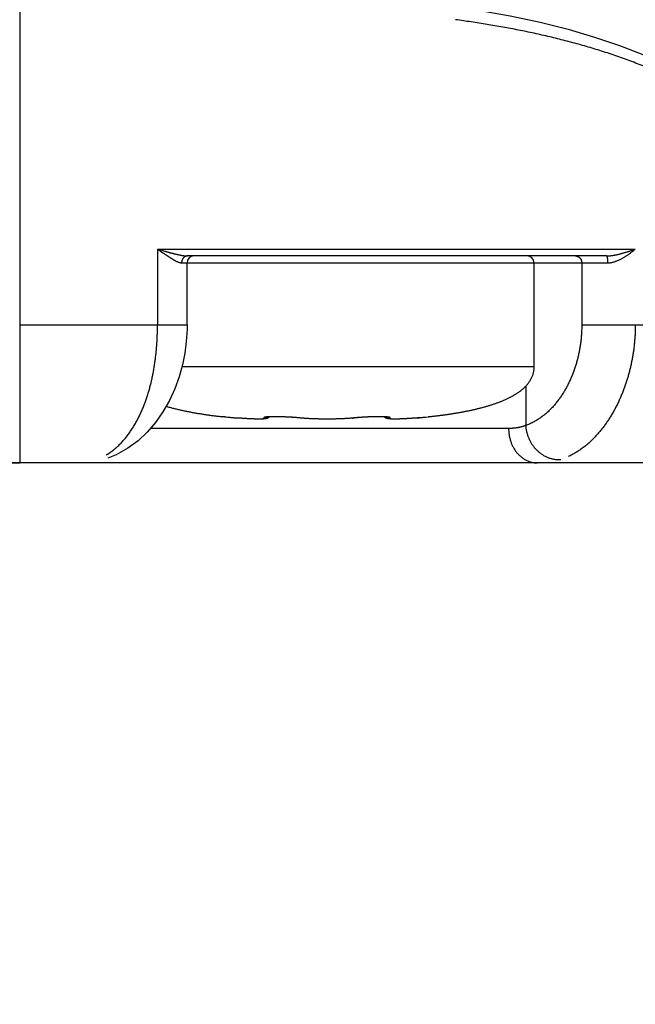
# Model space of a CAD drawing. Header units: millimetres. Extents: x 0 to 1071, y 0 to 742.
# Tile 85 of 127: x 326 to 335, y 359 to 373. Entities that reach past the tile are written whole.
import ezdxf

# ---------------------------------------------------------------- set-up
doc = ezdxf.new("R2010")
doc.units = ezdxf.units.MM
doc.header["$LTSCALE"] = 0.454724
doc.layers.add('NoLayerName_001', color=7, linetype='Continuous')
doc.layers.add('NoLayerName_007', color=7, linetype='Continuous')
doc.styles.get("Standard").update_dxf_attribs({"font": 'txt', "bigfont": 'extfont2'})
doc.dimstyles.get("Standard").update_dxf_attribs({"dimtxt": 2.5, "dimasz": 2.5, "dimexe": 1, "dimexo": 1, "dimtad": 1, "dimdec": 3, "dimzin": 0, "dimdsep": 46, "dimtxsty": 'Standard', "dimcen": 2.5, "dimadec": 3, "dimazin": 0, "dimtfac": 0.75, "dimtdec": 3, "dimtmove": 0, "dimatfit": 3, "dimfxl": 1, "dimarcsym": 0})

# ---------------------------------------------------------------- blocks, each defined once
blk = doc.blocks.new('_OPEN30')
at = {"color": 0, "linetype": 'ByBlock', "lineweight": -2}
for p, q in [((-1, 0.267949), (0, 0)), ((0, 0), (-1, -0.267949)), ((0, 0), (-1, 0))]:
    blk.add_line(p, q, dxfattribs=at)
blk = doc.blocks.new('*D142')
at = {"layer": 'Defpoints', "color": 0}
for p in [(284, 427.831), (425, 422.9), (284, 325)]:
    blk.add_point(p, dxfattribs=at)
at = {"layer": 'NoLayerName_001', "color": 0, "linetype": 'Continuous', "lineweight": 13}
for p, q in [((284, 425.331), (284, 322.5)), ((425, 420.4), (425, 322.5)), ((421.25, 325), (287.75, 325))]:
    blk.add_line(p, q, dxfattribs=at)
at = {"layer": 'NoLayerName_001', "color": 0, "lineweight": 13, "xscale": 3.75, "yscale": 3.75, "zscale": 3.75, "rotation": 180}
blk.add_blockref('_OPEN30', (284, 325), dxfattribs=at)
at = {"layer": 'NoLayerName_001', "color": 0, "lineweight": 13, "xscale": 3.75, "yscale": 3.75, "zscale": 3.75}
blk.add_blockref('_OPEN30', (425, 325), dxfattribs=at)
at = {"layer": 'NoLayerName_001', "color": 0, "lineweight": 13, "insert": (354.5, 332.063), "char_height": 8.75, "attachment_point": 5}
blk.add_mtext('\\W0.8000;141', dxfattribs=at)

msp = doc.modelspace()

# ---------------------------------------------------------------- linework, layer by layer
at = {"layer": 'NoLayerName_001', "color": 60, "linetype": 'Continuous', "lineweight": 25}
for p, q in [((326.0501, 374.4491), (326.0501, 368.6)), ((328.0461, 369.7), (334.9682, 369.7)), ((328.0461, 369.7), (328.0461, 368.6)), ((334.5501, 369.6), (328.4799, 369.6)), ((328.3957, 369.5), (328.4748, 369.5)), ((328.4748, 368.6), (328.4748, 369.5)), ((328.4845, 369.5), (334.5667, 369.5)), ((333.5001, 369.5), (333.5001, 368)), ((334.1925, 369.5), (334.1925, 368.6)), ((326.0501, 368.6), (328.4748, 368.6)), ((334.1925, 368.6), (340.0501, 368.6)), ((328.4006, 368), (333.5001, 368)), ((333.3803, 367.7124), (333.3803, 367.1428)), ((328.9913, 367.2696), (328.9889, 367.2699)), ((329.0211, 367.267), (328.989, 367.2699)), ((329.1541, 367.2557), (328.9913, 367.2696)), ((329.2006, 367.2519), (329.2014, 367.2518)), ((330.1349, 367.249), (330.0915, 367.2531)), ((330.1102, 367.2519), (330.1029, 367.252)), ((330.5376, 367.2355), (330.5001, 367.2353)), ((330.5358, 367.2355), (330.5001, 367.2353)), ((330.5952, 367.2362), (330.5358, 367.2355)), ((330.6524, 367.2375), (330.5935, 367.2361)), ((330.7087, 367.2394), (330.6507, 367.2374)), ((330.7635, 367.242), (330.707, 367.2393)), ((330.8164, 367.2452), (330.7619, 367.2419)), ((330.8667, 367.2491), (330.8148, 367.2451)), ((330.8661, 367.2491), (330.8653, 367.249)), ((330.9122, 367.2534), (330.8667, 367.2491)), ((330.8899, 367.2519), (330.8973, 367.252)), ((330.9312, 367.2551), (330.9087, 367.2531)), ((330.9511, 367.2568), (330.9268, 367.2548)), ((330.9651, 367.2579), (330.9456, 367.2564)), ((330.9851, 367.2594), (330.9511, 367.2568)), ((331.0055, 367.2607), (330.9716, 367.2584)), ((331.0261, 367.262), (330.9926, 367.2599)), ((331.0469, 367.2632), (331.0139, 367.2613)), ((331.0678, 367.2643), (331.0356, 367.2626)), ((331.0885, 367.2653), (331.0573, 367.2638)), ((331.1092, 367.2662), (331.079, 367.2649)), ((331.1295, 367.2669), (331.1006, 367.2658)), ((331.1495, 367.2676), (331.122, 367.2667)), ((331.169, 367.2682), (331.143, 367.2674)), ((331.1881, 367.2686), (331.1635, 367.268)), ((331.2065, 367.2689), (331.1835, 367.2685)), ((331.2242, 367.2691), (331.2029, 367.2689)), ((331.2413, 367.2692), (331.2215, 367.2691)), ((331.2575, 367.2692), (331.2394, 367.2692)), ((331.2729, 367.2691), (331.2565, 367.2692)), ((331.2875, 367.2689), (331.2729, 367.2691)), ((331.3019, 367.2686), (331.2878, 367.2689)), ((331.3151, 367.2683), (331.3011, 367.2687)), ((331.3271, 367.2678), (331.3137, 367.2683)), ((331.3379, 367.2673), (331.3254, 367.2679)), ((331.8114, 367.2529), (331.7588, 367.2487)), ((331.7995, 367.2519), (331.7988, 367.2518)), ((331.9666, 367.2659), (331.8114, 367.2529)), ((332.0088, 367.2696), (331.9666, 367.2659)), ((331.9945, 367.2684), (331.9728, 367.2665)), ((332.0112, 367.2699), (331.9945, 367.2684)), ((332.0112, 367.2699), (332.0088, 367.2696)), ((333.1329, 367.1), (327.9431, 367.1)), ((337.0501, 366.6), (303.6501, 366.6))]:
    msp.add_line(p, q, dxfattribs=at)
for points in [[(332.2994, 373.2217), (332.6926, 373.1631), (333.1547, 373.0806), (333.5883, 372.9876), (333.9957, 372.8846), (334.3786, 372.7717), (334.7385, 372.6495), (335.0772, 372.518), (335.3957, 372.3773), (335.6964, 372.2272), (335.9777, 372.0681), (336.2393, 371.9003), (336.4797, 371.7246), (336.6965, 371.5408), (336.8239, 371.4157)], [(328.4748, 368.6), (328.4739, 368.5326), (328.4632, 368.3604), (328.4409, 368.1909), (328.4063, 368.0207), (328.3582, 367.8482), (328.296, 367.6762), (328.218, 367.5053), (328.1252, 367.3414), (328.0188, 367.1884), (327.8984, 367.0478), (327.7652, 366.9228), (327.6159, 366.8125), (327.4465, 366.719), (327.3276, 366.6708)], [(329.5653, 367.236), (329.5537, 367.2357), (329.5412, 367.2354), (329.5276, 367.2353), (329.5128, 367.2354), (329.4969, 367.2356), (329.4798, 367.2359), (329.4614, 367.2364), (329.4418, 367.2371), (329.421, 367.2379), (329.399, 367.2389), (329.3758, 367.24), (329.3514, 367.2414), (329.3258, 367.2429), (329.2992, 367.2446), (329.2714, 367.2465), (329.2427, 367.2486), (329.213, 367.2509), (329.1541, 367.2557)], [(329.6578, 367.2573), (329.645, 367.2504), (329.6336, 367.2458), (329.6231, 367.2427), (329.6135, 367.2407), (329.6045, 367.2392), (329.5954, 367.238), (329.586, 367.2372), (329.576, 367.2365), (329.5653, 367.236)], [(330.0915, 367.2531), (330.0734, 367.2548), (330.0545, 367.2564), (330.0349, 367.2579), (330.0148, 367.2594), (329.9943, 367.2608), (329.9735, 367.2621), (329.9525, 367.2632), (329.9315, 367.2643), (329.9105, 367.2653), (329.8897, 367.2662), (329.8692, 367.267), (329.849, 367.2677), (329.8293, 367.2682), (329.8102, 367.2686), (329.7916, 367.2689), (329.7738, 367.2691), (329.7567, 367.2692), (329.7405, 367.2692), (329.7251, 367.2691), (329.7106, 367.2689), (329.6971, 367.2686), (329.6846, 367.2682), (329.6731, 367.2678), (329.6627, 367.2673), (329.6534, 367.2667), (329.6452, 367.2661), (329.6383, 367.2655), (329.6328, 367.2649), (329.6298, 367.2645)], [(329.6714, 367.2677), (329.6704, 367.2666), (329.6575, 367.2572)], [(330.5001, 367.2353), (330.4644, 367.2355), (330.4067, 367.2361), (330.3494, 367.2374), (330.2931, 367.2393), (330.2382, 367.2419), (330.1853, 367.2451), (330.1349, 367.249)], [(331.3418, 367.2577), (331.3289, 367.2674), (331.3286, 367.2677)], [(331.3739, 367.2641), (331.3749, 367.2638), (331.3748, 367.2638), (331.3726, 367.2642), (331.3687, 367.2647), (331.3631, 367.2654), (331.356, 367.266), (331.3476, 367.2667), (331.3379, 367.2673)], [(331.4352, 367.236), (331.4244, 367.2365), (331.4144, 367.2372), (331.405, 367.238), (331.3957, 367.2392), (331.3866, 367.2407), (331.377, 367.2428), (331.3663, 367.2459), (331.3546, 367.2506), (331.3418, 367.2577)], [(331.7588, 367.2487), (331.7299, 367.2466), (331.7021, 367.2447), (331.6753, 367.2429), (331.6497, 367.2414), (331.6252, 367.2401), (331.6019, 367.2389), (331.5799, 367.2379), (331.559, 367.2371), (331.5394, 367.2364), (331.521, 367.2359), (331.5039, 367.2356), (331.4879, 367.2354), (331.4731, 367.2353), (331.4594, 367.2354), (331.4468, 367.2356), (331.4352, 367.236)]]:
    msp.add_lwpolyline(points, dxfattribs=at)
for centre, radius, start, end in [((328.5748, 369.5), 0.1, 90.0004, 180), ((333.4001, 369.5), 0.1, 0, 90.00003), ((331.7381, 398.4114), 31.2626, 265.0141, 265.34434), ((329.8501, 364.6538), 2.6111, 84.43795, 84.9076), ((329.8769, 364.9305), 2.3331, 84.26166, 84.43536), ((330.6735, 369.4053), 2.1643, 275.28919, 275.73921), ((331.1187, 364.9771), 2.2863, 95.56643, 95.74289), ((331.1597, 364.549), 2.7163, 95.00032, 95.55156), ((329.2756, 398.2503), 31.101, 274.65472, 274.97506)]:
    msp.add_arc(centre, radius, start, end, dxfattribs=at)
for points, knots in [([(332.5915, 372.9911), (332.5533, 372.9966), (332.4771, 373.008), (332.4006, 373.0183), (332.3624, 373.0236)], [0, 0, 0, 0, 0.11567621, 0.23134226, 0.23134226, 0.23134226, 0.23134226]), ([(336.6522, 371.4478), (336.6226, 371.4724), (336.5639, 371.5225), (336.4724, 371.5934), (336.3791, 371.662), (336.284, 371.728), (336.1874, 371.7918), (336.0894, 371.8534), (335.9902, 371.9129), (335.8898, 371.9704), (335.7883, 372.0259), (335.6858, 372.0795), (335.5823, 372.1313), (335.478, 372.1813), (335.3728, 372.2295), (335.2669, 372.2761), (335.1603, 372.3211), (335.0531, 372.3645), (334.9452, 372.4063), (334.8368, 372.4467), (334.7279, 372.4856), (334.6184, 372.523), (334.5085, 372.5591), (334.3981, 372.5938), (334.2873, 372.6271), (334.1761, 372.6592), (334.0645, 372.69), (333.9526, 372.7196), (333.8404, 372.748), (333.7279, 372.7752), (333.6152, 372.8013), (333.5022, 372.8264), (333.389, 372.8504), (333.2755, 372.8733), (333.1619, 372.8953), (333.0482, 372.9163), (332.9342, 372.9363), (332.8201, 372.9555), (332.7059, 372.9738), (332.6296, 372.9853), (332.5915, 372.9911)], [0, 0, 0, 0, 0.1156683, 0.2313806, 0.347141, 0.4629279, 0.5786975, 0.6944236, 0.8101227, 0.9258092, 1.0414915, 1.157173, 1.2728575, 1.3885479, 1.5042427, 1.6199366, 1.7356226, 1.8513033, 1.9669831, 2.0826644, 2.1983478, 2.3140335, 2.4297252, 2.5454264, 2.6611392, 2.7768639, 2.8925997, 3.0083441, 3.1240934, 3.2398426, 3.3555856, 3.4713159, 3.5870344, 3.7027442, 3.8184481, 3.9341477, 4.0498439, 4.1655368, 4.2812257, 4.3969093, 4.3969093, 4.3969093, 4.3969093]), ([(328.0461, 369.7), (328.0747, 369.6918), (328.1128, 369.6808), (328.1556, 369.6685), (328.1747, 369.6631), (328.189, 369.6591), (328.2034, 369.6551), (328.2177, 369.6512), (328.232, 369.6473), (328.2464, 369.6434), (328.2608, 369.6396), (328.2752, 369.6359), (328.2896, 369.6322), (328.304, 369.6286), (328.3184, 369.6251), (328.3329, 369.6217), (328.3474, 369.6185), (328.3619, 369.6154), (328.3765, 369.6124), (328.3912, 369.6095), (328.4059, 369.6069), (328.4206, 369.6046), (328.4354, 369.6027), (328.4502, 369.6012), (328.465, 369.6002), (328.4749, 369.6001), (328.4799, 369.6)], [0, 0, 0, 0, 0.08920174, 0.11893949, 0.13381003, 0.14868108, 0.16355189, 0.17842175, 0.19328999, 0.20815601, 0.22301928, 0.23787936, 0.25273664, 0.26759321, 0.28245155, 0.2973144, 0.31218477, 0.32706602, 0.34196184, 0.35687438, 0.3717931, 0.38670468, 0.40160042, 0.41647742, 0.43133993, 0.44620048, 0.44620048, 0.44620048, 0.44620048]), ([(328.0461, 369.7), (328.0525, 369.6956), (328.0843, 369.6738), (328.1225, 369.6473), (328.1575, 369.6233), (328.1703, 369.6146), (328.1799, 369.6081), (328.1896, 369.6017), (328.1992, 369.5953), (328.2089, 369.5889), (328.2186, 369.5825), (328.2283, 369.5762), (328.2381, 369.5699), (328.2479, 369.5637), (328.2578, 369.5576), (328.2677, 369.5516), (328.2777, 369.5456), (328.2878, 369.5399), (328.2979, 369.5343), (328.3082, 369.5288), (328.3185, 369.5236), (328.329, 369.5186), (328.3396, 369.5139), (328.3504, 369.5097), (328.3614, 369.5059), (328.3726, 369.5028), (328.3841, 369.5004), (328.3918, 369.5003), (328.3957, 369.5)], [0, 0, 0, 0, 0.02319429, 0.11596726, 0.13915337, 0.15074595, 0.16233896, 0.17393299, 0.18552869, 0.19712677, 0.20872798, 0.22033312, 0.23194306, 0.24355711, 0.2551721, 0.26678509, 0.27839387, 0.28999701, 0.3015941, 0.31318583, 0.32477415, 0.33636208, 0.34795294, 0.35955717, 0.3711976, 0.38287634, 0.39451788, 0.4061072, 0.4061072, 0.4061072, 0.4061072]), ([(334.5501, 369.6), (334.5558, 369.6001), (334.5673, 369.6002), (334.5846, 369.6011), (334.6018, 369.6026), (334.619, 369.6045), (334.6361, 369.6068), (334.6532, 369.6095), (334.6703, 369.6126), (334.6872, 369.6159), (334.7041, 369.6194), (334.721, 369.6232), (334.7378, 369.6273), (334.7545, 369.6315), (334.7712, 369.6359), (334.7878, 369.6405), (334.8044, 369.6453), (334.821, 369.6502), (334.8375, 369.6552), (334.854, 369.6604), (334.8704, 369.6657), (334.8868, 369.6712), (334.9032, 369.6768), (334.9195, 369.6824), (334.9358, 369.6882), (334.952, 369.694), (334.9628, 369.698), (334.9682, 369.7)], [0, 0, 0, 0, 0.01726472, 0.03453493, 0.05181698, 0.06911225, 0.08641768, 0.1037263, 0.12102782, 0.13831518, 0.15559158, 0.17286081, 0.19012594, 0.20738933, 0.22465274, 0.24191732, 0.25918369, 0.27645217, 0.29372287, 0.31099565, 0.32827021, 0.34554604, 0.36282245, 0.38009859, 0.39737346, 0.41464589, 0.43191461, 0.43191461, 0.43191461, 0.43191461]), ([(334.5667, 369.5), (334.5727, 369.5002), (334.5849, 369.5003), (334.6031, 369.5023), (334.6212, 369.5051), (334.6391, 369.509), (334.6569, 369.5136), (334.6745, 369.5191), (334.6918, 369.5251), (334.7089, 369.5317), (334.7257, 369.5388), (334.7423, 369.5464), (334.7587, 369.5545), (334.7749, 369.563), (334.7908, 369.5718), (334.8066, 369.5809), (334.8222, 369.5904), (334.8376, 369.6002), (334.8529, 369.6103), (334.8679, 369.6207), (334.8828, 369.6313), (334.8975, 369.6422), (334.912, 369.6533), (334.9264, 369.6647), (334.9405, 369.6762), (334.9545, 369.688), (334.9636, 369.696), (334.9682, 369.7)], [0, 0, 0, 0, 0.01823726, 0.0364987, 0.05480458, 0.07315669, 0.0915407, 0.10992839, 0.12828101, 0.14658412, 0.16485384, 0.18310443, 0.20134671, 0.21958836, 0.23783412, 0.25608619, 0.27434557, 0.2926126, 0.31088696, 0.32916767, 0.34745316, 0.36574125, 0.38402924, 0.40231388, 0.42059142, 0.43885765, 0.45710791, 0.45710791, 0.45710791, 0.45710791]), ([(328.4799, 369.6), (328.478, 369.5999), (328.4741, 369.5999), (328.4684, 369.5991), (328.4628, 369.5979), (328.4572, 369.5963), (328.4518, 369.5943), (328.4466, 369.5919), (328.4415, 369.5891), (328.4367, 369.5859), (328.4321, 369.5825), (328.4278, 369.5787), (328.4237, 369.5746), (328.4199, 369.5703), (328.4163, 369.5657), (328.4131, 369.5609), (328.4101, 369.5559), (328.4074, 369.5507), (328.4049, 369.5454), (328.4028, 369.5399), (328.4009, 369.5344), (328.3993, 369.5287), (328.398, 369.523), (328.397, 369.5173), (328.3962, 369.5115), (328.3958, 369.5058), (328.3957, 369.5019), (328.3957, 369.5)], [0, 0, 0, 0, 0.00572436, 0.01147252, 0.01723992, 0.02301848, 0.02879765, 0.03456548, 0.0403168, 0.04606068, 0.0518056, 0.05755754, 0.06332032, 0.06909585, 0.0748856, 0.08069233, 0.08651703, 0.09235865, 0.09821434, 0.10407973, 0.10994922, 0.1158162, 0.12167331, 0.12751267, 0.13332608, 0.1391053, 0.14484223, 0.14484223, 0.14484223, 0.14484223]), ([(334.1011, 369.6), (334.1031, 369.5999), (334.1071, 369.5999), (334.113, 369.5992), (334.1189, 369.5981), (334.1247, 369.5966), (334.1303, 369.5948), (334.1359, 369.5925), (334.1412, 369.5899), (334.1464, 369.5869), (334.1514, 369.5836), (334.1561, 369.58), (334.1606, 369.5761), (334.1648, 369.5718), (334.1688, 369.5673), (334.1725, 369.5625), (334.1759, 369.5575), (334.179, 369.5522), (334.1818, 369.5468), (334.1843, 369.5413), (334.1864, 369.5356), (334.1883, 369.5297), (334.1898, 369.5239), (334.191, 369.5179), (334.1919, 369.5119), (334.1925, 369.506), (334.1925, 369.502), (334.1925, 369.5)], [0, 0, 0, 0, 0.00593596, 0.01189259, 0.01786556, 0.02384846, 0.02983344, 0.03581188, 0.04177744, 0.04773461, 0.05369023, 0.05965059, 0.06562157, 0.07160886, 0.07761789, 0.08365124, 0.08970814, 0.09578569, 0.10187914, 0.10798237, 0.11408814, 0.12018847, 0.12627498, 0.13233916, 0.13837271, 0.14436789, 0.15031784, 0.15031784, 0.15031784, 0.15031784]), ([(334.5501, 369.6), (334.5509, 369.5996), (334.5529, 369.599), (334.5546, 369.5963), (334.5559, 369.5937), (334.557, 369.5909), (334.5579, 369.5881), (334.5587, 369.5853), (334.5595, 369.5824), (334.5601, 369.5795), (334.5608, 369.5766), (334.5613, 369.5737), (334.5618, 369.5708), (334.5623, 369.5678), (334.5627, 369.5649), (334.5631, 369.5619), (334.5635, 369.559), (334.5638, 369.5561), (334.5641, 369.5531), (334.5644, 369.5502), (334.5647, 369.5473), (334.565, 369.5443), (334.5652, 369.5414), (334.5654, 369.5384), (334.5656, 369.5355), (334.5658, 369.5325), (334.5659, 369.5296), (334.5661, 369.5266), (334.5662, 369.5237), (334.5663, 369.5207), (334.5664, 369.5177), (334.5665, 369.5148), (334.5666, 369.5118), (334.5666, 369.5089), (334.5666, 369.5059), (334.5667, 369.503), (334.5667, 369.501), (334.5667, 369.5)], [0, 0, 0, 0, 0.00294135, 0.0060168, 0.00895529, 0.0118793, 0.01481523, 0.01776403, 0.02072486, 0.0236957, 0.02667354, 0.02965454, 0.03263421, 0.03560849, 0.03857726, 0.04154141, 0.04450175, 0.04745907, 0.0504141, 0.05336754, 0.05632003, 0.05927217, 0.06222455, 0.0651777, 0.06813204, 0.07108756, 0.07404409, 0.07700149, 0.07995959, 0.08291823, 0.08587724, 0.08883647, 0.09179574, 0.09475487, 0.09771371, 0.10067206, 0.10362976, 0.10362976, 0.10362976, 0.10362976]), ([(327.4611, 366.833), (327.4764, 366.8477), (327.5075, 366.8767), (327.5506, 366.9236), (327.5917, 366.9724), (327.6304, 367.0232), (327.6669, 367.0755), (327.7013, 367.1293), (327.7336, 367.1843), (327.7639, 367.2404), (327.7922, 367.2975), (327.8186, 367.3555), (327.8433, 367.4142), (327.8662, 367.4737), (327.8875, 367.5337), (327.9072, 367.5943), (327.9253, 367.6553), (327.942, 367.7168), (327.9573, 367.7787), (327.9712, 367.8408), (327.9837, 367.9033), (327.995, 367.966), (328.0051, 368.0289), (328.014, 368.092), (328.0218, 368.1552), (328.0284, 368.2186), (328.034, 368.282), (328.0385, 368.3456), (328.0419, 368.4091), (328.0443, 368.4728), (328.0458, 368.5364), (328.0459, 368.5788), (328.0461, 368.6)], [0, 0, 0, 0, 0.0636215, 0.12732, 0.1911041, 0.2549514, 0.3188112, 0.3826158, 0.4463611, 0.5100804, 0.573795, 0.6375139, 0.7012347, 0.7649447, 0.828631, 0.8923056, 0.9559822, 1.0196692, 1.0833707, 1.1470858, 1.21081, 1.2745342, 1.3382477, 1.4019497, 1.465644, 1.5293329, 1.5930168, 1.6566949, 1.7203648, 1.7840226, 1.8476631, 1.9112799, 1.9112799, 1.9112799, 1.9112799]), ([(334.1925, 368.6), (334.1923, 368.5804), (334.1921, 368.5412), (334.1893, 368.4825), (334.185, 368.4238), (334.1789, 368.3652), (334.171, 368.3067), (334.1614, 368.2485), (334.1501, 368.1906), (334.1371, 368.133), (334.1224, 368.0758), (334.1059, 368.0192), (334.0877, 367.963), (334.0678, 367.9075), (334.0461, 367.8527), (334.0227, 367.7986), (333.9974, 367.7454), (333.9702, 367.6932), (333.9412, 367.642), (333.9103, 367.5919), (333.8774, 367.5431), (333.8425, 367.4956), (333.8057, 367.4496), (333.7667, 367.4053), (333.7257, 367.3631), (333.6825, 367.3229), (333.6371, 367.2852), (333.5896, 367.2501), (333.54, 367.2179), (333.4885, 367.1891), (333.4355, 367.1633), (333.3986, 367.1499), (333.3803, 367.1428)], [0, 0, 0, 0, 0.0587389, 0.1175499, 0.1764224, 0.2353453, 0.294308, 0.3532999, 0.4123109, 0.4713315, 0.5303533, 0.5893687, 0.6483711, 0.707351, 0.7662982, 0.8252077, 0.8840809, 0.9429258, 1.0017571, 1.0605974, 1.119476, 1.178393, 1.237313, 1.2962173, 1.3551102, 1.4140213, 1.4730073, 1.5320958, 1.5911917, 1.6502066, 1.7090899, 1.7678357, 1.7678357, 1.7678357, 1.7678357]), ([(334.9682, 368.6), (334.968, 368.5803), (334.9678, 368.5409), (334.9658, 368.4819), (334.9625, 368.4228), (334.958, 368.3637), (334.9521, 368.3048), (334.9449, 368.2459), (334.9365, 368.1872), (334.9268, 368.1287), (334.9157, 368.0705), (334.9034, 368.0125), (334.8899, 367.9548), (334.875, 367.8974), (334.8589, 367.8405), (334.8415, 367.7839), (334.8228, 367.7278), (334.8029, 367.6722), (334.7816, 367.6171), (334.7591, 367.5626), (334.7352, 367.5086), (334.71, 367.4552), (334.6834, 367.4025), (334.6554, 367.3505), (334.6259, 367.2993), (334.5951, 367.2489), (334.5627, 367.1995), (334.5289, 367.1511), (334.4935, 367.1037), (334.4566, 367.0576), (334.4182, 367.0128), (334.3782, 366.9694), (334.3365, 366.9276), (334.2931, 366.8875), (334.248, 366.8492), (334.2011, 366.8128), (334.1524, 366.7787), (334.1022, 366.7469), (334.0505, 366.7174), (334.0147, 366.7005), (333.997, 366.6917)], [0, 0, 0, 0, 0.059041, 0.1181499, 0.1773167, 0.2365315, 0.295784, 0.3550642, 0.4143617, 0.4736667, 0.5329691, 0.5922592, 0.6515278, 0.7107659, 0.7699649, 0.8291169, 0.8882211, 0.9472857, 1.0063213, 1.0653402, 1.1243563, 1.1833848, 1.242428, 1.3014789, 1.360534, 1.4195951, 1.478668, 1.5377487, 1.5968193, 1.6558681, 1.7148912, 1.7738947, 1.8329041, 1.8919634, 1.951133, 2.010467, 2.0699073, 2.1293681, 2.1887799, 2.2480924, 2.2480924, 2.2480924, 2.2480924]), ([(333.5001, 368), (333.4999, 367.9926), (333.4998, 367.9777), (333.4979, 367.9554), (333.4949, 367.9333), (333.4906, 367.9114), (333.485, 367.8898), (333.4782, 367.8686), (333.4701, 367.8477), (333.4609, 367.8273), (333.4507, 367.8075), (333.4394, 367.7882), (333.4271, 367.7695), (333.414, 367.7515), (333.4, 367.7341), (333.3853, 367.7173), (333.3699, 367.7012), (333.354, 367.6856), (333.3374, 367.6706), (333.3204, 367.6562), (333.303, 367.6423), (333.2851, 367.6289), (333.2669, 367.616), (333.2484, 367.6036), (333.2296, 367.5916), (333.2105, 367.5801), (333.1912, 367.5689), (333.1717, 367.5581), (333.152, 367.5477), (333.1321, 367.5377), (333.112, 367.528), (333.0918, 367.5186), (333.0715, 367.5095), (333.051, 367.5007), (333.0304, 367.4921), (333.0097, 367.4838), (332.9889, 367.4758), (332.968, 367.468), (332.947, 367.4605), (332.926, 367.4531), (332.9119, 367.4484), (332.9049, 367.446)], [0, 0, 0, 0, 0.0222994, 0.04461269, 0.06692227, 0.08922374, 0.11152777, 0.13384619, 0.15618439, 0.17853717, 0.20089273, 0.22323377, 0.24554347, 0.26783315, 0.29012063, 0.31241436, 0.33471211, 0.35701209, 0.37931818, 0.40162949, 0.42394011, 0.44624284, 0.46854065, 0.49083721, 0.51313352, 0.53542822, 0.55772133, 0.58001466, 0.60230868, 0.62460244, 0.64689438, 0.66918528, 0.69147611, 0.71376706, 0.73605754, 0.75834706, 0.78063629, 0.80292573, 0.82521543, 0.84750509, 0.86979469, 0.86979469, 0.86979469, 0.86979469]), ([(328.171, 367.4223), (328.1799, 367.4197), (328.1977, 367.4144), (328.2245, 367.4069), (328.2513, 367.3996), (328.2782, 367.3926), (328.3052, 367.3858), (328.3322, 367.3792), (328.3593, 367.3728), (328.3865, 367.3666), (328.4136, 367.3606), (328.4408, 367.3548), (328.4681, 367.3492), (328.4953, 367.3438), (328.5227, 367.3385), (328.55, 367.3334), (328.5774, 367.3284), (328.6048, 367.3236), (328.6322, 367.319), (328.6596, 367.3144), (328.6871, 367.3101), (328.7146, 367.3058), (328.7421, 367.3017), (328.7696, 367.2977), (328.7972, 367.2938), (328.8247, 367.29), (328.8523, 367.2864), (328.8799, 367.2828), (328.9075, 367.2794), (328.9351, 367.2761), (328.9627, 367.2728), (328.9811, 367.2707), (328.9904, 367.2697)], [0, 0, 0, 0, 0.0278139, 0.05562927, 0.08344632, 0.11126494, 0.13908474, 0.16690502, 0.19472483, 0.22254318, 0.25036019, 0.27817635, 0.30599204, 0.33380749, 0.36162282, 0.38943802, 0.41725298, 0.44506771, 0.47288242, 0.50069726, 0.5285123, 0.55632753, 0.58414289, 0.61195822, 0.63977335, 0.66758828, 0.69540306, 0.7232177, 0.75103218, 0.77884648, 0.8066605, 0.83447415, 0.83447415, 0.83447415, 0.83447415]), ([(332.9049, 367.446), (332.8978, 367.4437), (332.8837, 367.4391), (332.8624, 367.4324), (332.8411, 367.4258), (332.8198, 367.4194), (332.7983, 367.4133), (332.7769, 367.4072), (332.7554, 367.4014), (332.7338, 367.3957), (332.7122, 367.3901), (332.6906, 367.3847), (332.6689, 367.3794), (332.6472, 367.3743), (332.6255, 367.3693), (332.6038, 367.3644), (332.582, 367.3597), (332.5602, 367.355), (332.5384, 367.3505), (332.5165, 367.3461), (332.4946, 367.3418), (332.4728, 367.3376), (332.4508, 367.3335), (332.4289, 367.3295), (332.407, 367.3256), (332.385, 367.3219), (332.363, 367.3182), (332.341, 367.3145), (332.319, 367.311), (332.297, 367.3076), (332.275, 367.3042), (332.2529, 367.3009), (332.2309, 367.2977), (332.2088, 367.2946), (332.1867, 367.2916), (332.1646, 367.2886), (332.1425, 367.2857), (332.1204, 367.2829), (332.0983, 367.2801), (332.0762, 367.2774), (332.0614, 367.2757), (332.0541, 367.2748)], [0, 0, 0, 0, 0.02229016, 0.04458135, 0.06687382, 0.08916762, 0.11146259, 0.13375838, 0.15605447, 0.17835016, 0.20064458, 0.22293736, 0.24522885, 0.26751943, 0.28980939, 0.31209897, 0.33438832, 0.35667754, 0.37896667, 0.40125568, 0.4235445, 0.44583301, 0.46812135, 0.49040964, 0.51269801, 0.53498653, 0.55727522, 0.5795641, 0.60185313, 0.62414224, 0.64643135, 0.66872032, 0.69100905, 0.71329759, 0.73558596, 0.75787421, 0.78016234, 0.80245036, 0.82473826, 0.847026, 0.86931356, 0.86931356, 0.86931356, 0.86931356]), ([(332.0541, 367.2748), (332.0467, 367.2739), (332.0319, 367.2722), (332.0171, 367.2705), (332.0098, 367.2697)], [0, 0, 0, 0, 0.022287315, 0.044574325, 0.044574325, 0.044574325, 0.044574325]), ([(329.4371, 367.2373), (329.4345, 367.2374), (329.4292, 367.2376), (329.4213, 367.238), (329.4134, 367.2383), (329.4056, 367.2386), (329.3977, 367.239), (329.3885, 367.2394), (329.3779, 367.24), (329.3661, 367.2406), (329.3543, 367.2412), (329.3424, 367.2419), (329.3306, 367.2426), (329.3188, 367.2433), (329.307, 367.2441), (329.2952, 367.2449), (329.2833, 367.2457), (329.2715, 367.2465), (329.2597, 367.2473), (329.2479, 367.2482), (329.2361, 367.2491), (329.2242, 367.25), (329.2124, 367.2509), (329.2046, 367.2516), (329.2006, 367.2519)], [0, 0, 0, 0, 0.00789852, 0.01579703, 0.02369553, 0.03159404, 0.03949254, 0.04739105, 0.05923881, 0.07108659, 0.08293439, 0.09478222, 0.10663008, 0.11847797, 0.13032588, 0.14217379, 0.15402168, 0.16586955, 0.17771741, 0.18956525, 0.20141307, 0.21326087, 0.22510864, 0.23695637, 0.23695637, 0.23695637, 0.23695637]), ([(329.5905, 367.2519), (329.5917, 367.2513), (329.5942, 367.2503), (329.5974, 367.2484), (329.6012, 367.2456), (329.5984, 367.2415), (329.5947, 367.2406), (329.5909, 367.2395), (329.587, 367.2388), (329.5831, 367.2382), (329.5792, 367.2378), (329.5753, 367.2374), (329.5713, 367.2371), (329.5674, 367.2368), (329.5635, 367.2366), (329.5595, 367.2364), (329.5556, 367.2362), (329.5516, 367.2361), (329.5477, 367.2359), (329.5437, 367.2358), (329.5398, 367.2358), (329.5358, 367.2357), (329.5319, 367.2356), (329.5279, 367.2356), (329.524, 367.2356), (329.52, 367.2356), (329.5161, 367.2356), (329.5121, 367.2356), (329.5082, 367.2356), (329.5042, 367.2357), (329.5003, 367.2357), (329.4963, 367.2358), (329.4924, 367.2358), (329.4884, 367.2359), (329.4832, 367.236), (329.4766, 367.2361), (329.4687, 367.2363), (329.4608, 367.2366), (329.4529, 367.2368), (329.445, 367.2371), (329.4397, 367.2372), (329.4371, 367.2373)], [0, 0, 0, 0, 0.00396511, 0.00791225, 0.01184056, 0.01551147, 0.01945866, 0.02341005, 0.02735929, 0.03130823, 0.03525804, 0.03920739, 0.04315664, 0.04710594, 0.05105529, 0.05500461, 0.05895396, 0.06290341, 0.06685293, 0.07080243, 0.07475184, 0.07870118, 0.08265049, 0.08659978, 0.09054907, 0.09449835, 0.09844763, 0.1023969, 0.10634618, 0.11029546, 0.11424476, 0.11819405, 0.12214335, 0.12609263, 0.1300419, 0.13794043, 0.14583896, 0.15373748, 0.161636, 0.16953452, 0.17743303, 0.17743303, 0.17743303, 0.17743303]), ([(329.5954, 367.2616), (329.595, 367.2615), (329.5941, 367.2612), (329.5928, 367.2609), (329.5915, 367.2605), (329.5902, 367.2601), (329.589, 367.2595), (329.5878, 367.259), (329.5866, 367.2582), (329.5856, 367.2573), (329.5852, 367.2559), (329.5859, 367.2547), (329.5869, 367.2538), (329.5881, 367.2531), (329.5893, 367.2524), (329.5901, 367.2521), (329.5905, 367.2519)], [0, 0, 0, 0, 0.001353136, 0.002707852, 0.004060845, 0.005409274, 0.006752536, 0.008093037, 0.009437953, 0.010799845, 0.012131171, 0.013467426, 0.014826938, 0.016169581, 0.017515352, 0.018862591, 0.018862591, 0.018862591, 0.018862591]), ([(329.5905, 367.2519), (329.5915, 367.2519), (329.5934, 367.2518), (329.5963, 367.2518), (329.5992, 367.2518), (329.6022, 367.252), (329.6051, 367.2523), (329.608, 367.2526), (329.6109, 367.253), (329.6137, 367.2535), (329.6166, 367.2541), (329.6195, 367.2548), (329.6223, 367.2556), (329.6251, 367.2564), (329.6278, 367.2573), (329.6306, 367.2584), (329.6333, 367.2594), (329.636, 367.2606), (329.6386, 367.2619), (329.6412, 367.2632), (329.6438, 367.2646), (329.6454, 367.2656), (329.6463, 367.2661)], [0, 0, 0, 0, 0.002910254, 0.00582339, 0.008739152, 0.011657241, 0.01457733, 0.017499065, 0.020422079, 0.023346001, 0.02627046, 0.029195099, 0.032119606, 0.035043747, 0.037967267, 0.040889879, 0.043811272, 0.046731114, 0.049649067, 0.052564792, 0.055477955, 0.058388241, 0.058388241, 0.058388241, 0.058388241]), ([(329.6502, 367.2677), (329.6493, 367.2676), (329.6475, 367.2675), (329.6453, 367.2674), (329.6435, 367.2673), (329.6421, 367.2672), (329.6408, 367.2671), (329.6394, 367.267), (329.6381, 367.2669), (329.6368, 367.2668), (329.6354, 367.2667), (329.6341, 367.2666), (329.6327, 367.2665), (329.6314, 367.2664), (329.6301, 367.2663), (329.6287, 367.2662), (329.6274, 367.2661), (329.626, 367.2659), (329.6247, 367.2658), (329.6233, 367.2657), (329.622, 367.2656), (329.6207, 367.2654), (329.6193, 367.2653), (329.618, 367.2651), (329.6167, 367.265), (329.6153, 367.2648), (329.614, 367.2647), (329.6126, 367.2645), (329.6113, 367.2644), (329.61, 367.2642), (329.6086, 367.264), (329.6073, 367.2638), (329.606, 367.2636), (329.6047, 367.2634), (329.6033, 367.2632), (329.602, 367.263), (329.6007, 367.2627), (329.5994, 367.2625), (329.598, 367.2622), (329.5967, 367.2619), (329.5958, 367.2617), (329.5954, 367.2616)], [0, 0, 0, 0, 0.002691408, 0.005383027, 0.006728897, 0.008074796, 0.009420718, 0.010766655, 0.012112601, 0.013458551, 0.014804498, 0.016150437, 0.017496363, 0.018842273, 0.020188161, 0.021534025, 0.02287986, 0.024225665, 0.025571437, 0.026917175, 0.028262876, 0.029608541, 0.030954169, 0.032299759, 0.033645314, 0.034990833, 0.036336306, 0.037681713, 0.039027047, 0.040372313, 0.041717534, 0.043062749, 0.044408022, 0.045753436, 0.047099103, 0.04844516, 0.049791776, 0.051139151, 0.052487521, 0.053837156, 0.055188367, 0.055188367, 0.055188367, 0.055188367]), ([(330.0818, 367.2546), (330.0771, 367.255), (330.0675, 367.2559), (330.0531, 367.257), (330.0388, 367.2581), (330.0244, 367.2592), (330.01, 367.2602), (329.9957, 367.2612), (329.9813, 367.2621), (329.9669, 367.2629), (329.9525, 367.2637), (329.9381, 367.2645), (329.9238, 367.2652), (329.9094, 367.2659), (329.895, 367.2665), (329.8806, 367.2671), (329.8662, 367.2676), (329.8518, 367.2681), (329.8374, 367.2685), (329.823, 367.2689), (329.8086, 367.2692), (329.7942, 367.2695), (329.7798, 367.2697), (329.7654, 367.2698), (329.751, 367.2699), (329.7366, 367.2699), (329.7222, 367.2698), (329.7078, 367.2696), (329.6934, 367.2694), (329.679, 367.269), (329.6646, 367.2684), (329.655, 367.2679), (329.6502, 367.2677)], [0, 0, 0, 0, 0.01440341, 0.02880693, 0.04321063, 0.05761453, 0.07201864, 0.0864229, 0.10082726, 0.11523162, 0.12963588, 0.14404003, 0.15844407, 0.17284797, 0.18725173, 0.20165536, 0.21605886, 0.23046224, 0.24486552, 0.25926876, 0.27367205, 0.28807553, 0.30247935, 0.3168837, 0.3312888, 0.3456949, 0.36010185, 0.37450866, 0.38891454, 0.40331915, 0.41772263, 0.43212572, 0.43212572, 0.43212572, 0.43212572]), ([(330.5001, 367.2356), (330.4936, 367.2356), (330.4805, 367.2356), (330.461, 367.2357), (330.4415, 367.2359), (330.422, 367.2361), (330.4025, 367.2365), (330.383, 367.2368), (330.3635, 367.2373), (330.3439, 367.2378), (330.3244, 367.2385), (330.3049, 367.2392), (330.2854, 367.2399), (330.2659, 367.2408), (330.2464, 367.2418), (330.2269, 367.2428), (330.2074, 367.244), (330.188, 367.2453), (330.1685, 367.2467), (330.149, 367.2483), (330.1296, 367.25), (330.1167, 367.2513), (330.1102, 367.2519)], [0, 0, 0, 0, 0.01951645, 0.03903298, 0.05854963, 0.07806644, 0.09758349, 0.11710086, 0.13661866, 0.15613699, 0.175656, 0.19517582, 0.21469662, 0.23421822, 0.25373997, 0.27326131, 0.29278185, 0.31230132, 0.33181965, 0.35133693, 0.37085346, 0.39036973, 0.39036973, 0.39036973, 0.39036973]), ([(330.873, 367.2503), (330.8668, 367.2497), (330.8544, 367.2486), (330.8358, 367.2471), (330.8172, 367.2457), (330.7986, 367.2444), (330.78, 367.2432), (330.7613, 367.2422), (330.7427, 367.2412), (330.724, 367.2403), (330.7054, 367.2396), (330.6867, 367.2389), (330.668, 367.2382), (330.6494, 367.2377), (330.6307, 367.2372), (330.6121, 367.2367), (330.5934, 367.2364), (330.5747, 367.2361), (330.5561, 367.2359), (330.5374, 367.2357), (330.5187, 367.2356), (330.5063, 367.2356), (330.5001, 367.2356)], [0, 0, 0, 0, 0.01866678, 0.03733381, 0.05600141, 0.0746698, 0.09333904, 0.11200906, 0.13067969, 0.14935062, 0.16802148, 0.18669178, 0.20536136, 0.22403034, 0.24269882, 0.26136689, 0.28003464, 0.29870214, 0.31736944, 0.33603658, 0.35470359, 0.37337049, 0.37337049, 0.37337049, 0.37337049]), ([(331.354, 367.2674), (331.3492, 367.2677), (331.3397, 367.2683), (331.3253, 367.2688), (331.3109, 367.2693), (331.2965, 367.2696), (331.2821, 367.2698), (331.2678, 367.2699), (331.2534, 367.2699), (331.239, 367.2698), (331.2246, 367.2697), (331.2102, 367.2695), (331.1958, 367.2693), (331.1815, 367.269), (331.1671, 367.2686), (331.1527, 367.2682), (331.1383, 367.2678), (331.124, 367.2672), (331.1096, 367.2667), (331.0952, 367.2661), (331.0808, 367.2654), (331.0665, 367.2647), (331.0521, 367.264), (331.0377, 367.2632), (331.0234, 367.2624), (331.009, 367.2615), (330.9947, 367.2605), (330.9803, 367.2595), (330.966, 367.2585), (330.9516, 367.2574), (330.9373, 367.2562), (330.9277, 367.2554), (330.923, 367.255)], [0, 0, 0, 0, 0.0143829, 0.02876624, 0.04315085, 0.05753692, 0.071924, 0.08631117, 0.10069731, 0.11508235, 0.12946656, 0.1438502, 0.15823348, 0.17261656, 0.1869996, 0.20138269, 0.21576592, 0.23014929, 0.24453281, 0.25891648, 0.2733003, 0.28768426, 0.30206833, 0.3164525, 0.33083673, 0.34522094, 0.35960505, 0.37398899, 0.38837275, 0.40275631, 0.4171397, 0.43152299, 0.43152299, 0.43152299, 0.43152299]), ([(331.4096, 367.2519), (331.4086, 367.2519), (331.4066, 367.2518), (331.4036, 367.2518), (331.4006, 367.2519), (331.3976, 367.252), (331.3946, 367.2523), (331.3917, 367.2527), (331.3887, 367.2531), (331.3857, 367.2537), (331.3828, 367.2543), (331.3799, 367.255), (331.377, 367.2558), (331.3741, 367.2567), (331.3713, 367.2577), (331.3685, 367.2588), (331.3657, 367.2599), (331.3629, 367.2612), (331.3602, 367.2625), (331.3576, 367.2639), (331.355, 367.2654), (331.3533, 367.2664), (331.3524, 367.2669)], [0, 0, 0, 0, 0.002992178, 0.005987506, 0.008985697, 0.011986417, 0.0149893, 0.017993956, 0.02099998, 0.024006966, 0.027014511, 0.030022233, 0.0330298, 0.036036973, 0.039043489, 0.042049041, 0.045053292, 0.048055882, 0.051056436, 0.054054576, 0.057049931, 0.060042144, 0.060042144, 0.060042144, 0.060042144]), ([(331.3784, 367.2655), (331.378, 367.2656), (331.3773, 367.2656), (331.3761, 367.2658), (331.3749, 367.2659), (331.3738, 367.266), (331.3726, 367.2661), (331.3715, 367.2662), (331.3703, 367.2663), (331.3691, 367.2664), (331.368, 367.2665), (331.3668, 367.2666), (331.3657, 367.2667), (331.3645, 367.2667), (331.3629, 367.2669), (331.361, 367.267), (331.3587, 367.2671), (331.3564, 367.2673), (331.3548, 367.2674), (331.354, 367.2674)], [0, 0, 0, 0, 0.001165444, 0.002330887, 0.003496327, 0.004661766, 0.005827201, 0.006992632, 0.008158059, 0.009323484, 0.01048891, 0.011654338, 0.012819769, 0.013985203, 0.015150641, 0.017481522, 0.019812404, 0.022143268, 0.024474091, 0.024474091, 0.024474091, 0.024474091]), ([(331.4096, 367.2519), (331.41, 367.2521), (331.4107, 367.2524), (331.4117, 367.2529), (331.4127, 367.2535), (331.4137, 367.2542), (331.4145, 367.255), (331.4149, 367.2562), (331.4145, 367.2574), (331.4136, 367.2582), (331.4126, 367.2588), (331.4116, 367.2593), (331.4105, 367.2598), (331.4094, 367.2602), (331.4083, 367.2606), (331.4072, 367.2609), (331.406, 367.2612), (331.4049, 367.2615), (331.4038, 367.2618), (331.4026, 367.2621), (331.4015, 367.2623), (331.4004, 367.2626), (331.3992, 367.2628), (331.3981, 367.263), (331.3969, 367.2632), (331.3958, 367.2634), (331.3946, 367.2636), (331.3935, 367.2637), (331.3923, 367.2639), (331.3912, 367.2641), (331.39, 367.2642), (331.3888, 367.2644), (331.3877, 367.2645), (331.3865, 367.2646), (331.3854, 367.2648), (331.3842, 367.2649), (331.3831, 367.265), (331.3819, 367.2652), (331.3807, 367.2653), (331.3796, 367.2654), (331.3788, 367.2655), (331.3784, 367.2655)], [0, 0, 0, 0, 0.001166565, 0.00233265, 0.003496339, 0.004663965, 0.005839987, 0.007004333, 0.008156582, 0.009339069, 0.010503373, 0.011665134, 0.012828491, 0.013995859, 0.015167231, 0.016340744, 0.017513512, 0.018684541, 0.019854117, 0.021022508, 0.022189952, 0.023356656, 0.024522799, 0.025688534, 0.026853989, 0.02801927, 0.02918446, 0.030349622, 0.031514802, 0.032680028, 0.033845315, 0.035010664, 0.036176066, 0.037341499, 0.03850694, 0.039672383, 0.040837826, 0.04200327, 0.043168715, 0.04433416, 0.045499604, 0.045499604, 0.045499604, 0.045499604]), ([(331.4722, 367.2356), (331.4709, 367.2356), (331.4682, 367.2356), (331.4643, 367.2357), (331.4603, 367.2358), (331.4564, 367.2358), (331.4525, 367.2359), (331.4485, 367.2361), (331.4446, 367.2362), (331.4406, 367.2364), (331.4367, 367.2366), (331.4327, 367.2368), (331.4288, 367.2371), (331.4248, 367.2374), (331.4209, 367.2378), (331.417, 367.2382), (331.4131, 367.2388), (331.4092, 367.2395), (331.4054, 367.2406), (331.4017, 367.2415), (331.3989, 367.2456), (331.4028, 367.2484), (331.4059, 367.2503), (331.4084, 367.2513), (331.4096, 367.2519)], [0, 0, 0, 0, 0.003949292, 0.007898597, 0.011847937, 0.015797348, 0.019746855, 0.023696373, 0.027645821, 0.031595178, 0.035544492, 0.039493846, 0.043443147, 0.047392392, 0.051341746, 0.055291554, 0.059240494, 0.063189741, 0.06714113, 0.071088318, 0.074759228, 0.078687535, 0.08263468, 0.086599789, 0.086599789, 0.086599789, 0.086599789]), ([(331.7995, 367.2519), (331.7956, 367.2516), (331.7877, 367.2509), (331.7759, 367.25), (331.7641, 367.2491), (331.7522, 367.2482), (331.7404, 367.2473), (331.7286, 367.2465), (331.7168, 367.2457), (331.705, 367.2449), (331.6932, 367.2441), (331.6813, 367.2433), (331.6695, 367.2426), (331.6577, 367.2419), (331.6458, 367.2412), (331.634, 367.2406), (331.6222, 367.24), (331.6117, 367.2394), (331.6025, 367.239), (331.5946, 367.2386), (331.5867, 367.2383), (331.5788, 367.238), (331.5709, 367.2376), (331.563, 367.2373), (331.5551, 367.2371), (331.5472, 367.2368), (331.5393, 367.2366), (331.5314, 367.2363), (331.5235, 367.2361), (331.517, 367.236), (331.5117, 367.2359), (331.5077, 367.2358), (331.5038, 367.2358), (331.4998, 367.2357), (331.4959, 367.2357), (331.4919, 367.2356), (331.488, 367.2356), (331.484, 367.2356), (331.4801, 367.2356), (331.4761, 367.2356), (331.4735, 367.2356), (331.4722, 367.2356)], [0, 0, 0, 0, 0.01184774, 0.02369551, 0.03554331, 0.04739114, 0.05923898, 0.07108684, 0.08293471, 0.0947826, 0.10663051, 0.11847842, 0.13032631, 0.14217418, 0.15402201, 0.16586981, 0.17771759, 0.18956536, 0.19746387, 0.20536237, 0.21326087, 0.22115938, 0.22905789, 0.23695641, 0.24485493, 0.25275344, 0.26065196, 0.26855049, 0.27644902, 0.28434755, 0.28829682, 0.2922461, 0.2961954, 0.3001447, 0.30409399, 0.30804327, 0.31199255, 0.31594182, 0.3198911, 0.32384039, 0.32778968, 0.32778968, 0.32778968, 0.32778968]), ([(333.3803, 367.1428), (333.3764, 367.1413), (333.3686, 367.1381), (333.3568, 367.1339), (333.3448, 367.1299), (333.3327, 367.1262), (333.3206, 367.1228), (333.3084, 367.1196), (333.2961, 367.1167), (333.2837, 367.1141), (333.2713, 367.1117), (333.2588, 367.1095), (333.2463, 367.1076), (333.2338, 367.106), (333.2212, 367.1045), (333.2086, 367.1033), (333.196, 367.1022), (333.1834, 367.1014), (333.1707, 367.1008), (333.1581, 367.1003), (333.1455, 367.1), (333.1371, 367.1), (333.1329, 367.1)], [0, 0, 0, 0, 0.01260334, 0.02520929, 0.03781893, 0.05043256, 0.06304977, 0.07567083, 0.08829707, 0.10092937, 0.11356814, 0.12621329, 0.13886424, 0.15152003, 0.16417922, 0.17684002, 0.18950022, 0.20215729, 0.21480834, 0.22745014, 0.24007919, 0.25269168, 0.25269168, 0.25269168, 0.25269168]), ([(333.3803, 367.1428), (333.3809, 367.1354), (333.3819, 367.1205), (333.3846, 367.0984), (333.3882, 367.0763), (333.3926, 367.0543), (333.398, 367.0326), (333.4042, 367.011), (333.4114, 366.9897), (333.4193, 366.9688), (333.4282, 366.9481), (333.4378, 366.9278), (333.4483, 366.908), (333.4596, 366.8886), (333.4717, 366.8697), (333.4845, 366.8513), (333.4981, 366.8335), (333.5124, 366.8163), (333.5274, 366.7997), (333.5431, 366.7838), (333.5594, 366.7686), (333.5764, 366.7541), (333.594, 366.7404), (333.6122, 366.7275), (333.6309, 366.7154), (333.6502, 366.7042), (333.67, 366.6939), (333.6903, 366.6846), (333.711, 366.6762), (333.7322, 366.6688), (333.7538, 366.6625), (333.7757, 366.6573), (333.7978, 366.6531), (333.8201, 366.6501), (333.8424, 366.6483), (333.8648, 366.6475), (333.8797, 366.6481), (333.8871, 366.6483)], [0, 0, 0, 0, 0.02229047, 0.04461894, 0.06698108, 0.08937181, 0.11178558, 0.1342166, 0.15665906, 0.1791074, 0.20155653, 0.22400225, 0.24644159, 0.26887175, 0.29129008, 0.31369425, 0.3360825, 0.35845386, 0.38080839, 0.40314734, 0.4254727, 0.44778491, 0.47008454, 0.49237304, 0.51465328, 0.53693383, 0.55922903, 0.58155687, 0.60393884, 0.62638155, 0.6488645, 0.67136499, 0.69386121, 0.71633297, 0.73876249, 0.76113515, 0.7834403, 0.7834403, 0.7834403, 0.7834403]), ([(333.1329, 367.1), (333.133, 367.092), (333.1331, 367.076), (333.1346, 367.0521), (333.137, 367.0282), (333.1404, 367.0044), (333.1448, 366.9807), (333.1501, 366.9572), (333.1564, 366.934), (333.1637, 366.9111), (333.1719, 366.8884), (333.1812, 366.8662), (333.1914, 366.8444), (333.2026, 366.8231), (333.2147, 366.8024), (333.2279, 366.7822), (333.242, 366.7627), (333.2571, 366.744), (333.2731, 366.726), (333.2901, 366.7089), (333.308, 366.6927), (333.3267, 366.6776), (333.3463, 366.6636), (333.3668, 366.6507), (333.388, 366.6392), (333.4099, 366.629), (333.4325, 366.6203), (333.4556, 366.613), (333.4791, 366.6073), (333.5028, 366.6032), (333.5268, 366.6004), (333.5428, 366.6003), (333.5508, 366.6)], [0, 0, 0, 0, 0.02394564, 0.04793117, 0.07194802, 0.09598823, 0.12004468, 0.14411142, 0.16818389, 0.19225926, 0.21633561, 0.24040755, 0.26447019, 0.28852152, 0.31256276, 0.33659876, 0.36063842, 0.38469502, 0.40877693, 0.43287105, 0.45696531, 0.48105412, 0.5051394, 0.52923156, 0.55335047, 0.57751879, 0.60172115, 0.62592628, 0.65010438, 0.67422918, 0.69828009, 0.72224438, 0.72224438, 0.72224438, 0.72224438]), ([(327.3007, 366.7123), (327.3036, 366.7141), (327.3093, 366.7175), (327.3178, 366.7229), (327.3263, 366.7283), (327.3347, 366.7338), (327.3431, 366.7393), (327.3514, 366.745), (327.3596, 366.7508), (327.3678, 366.7566), (327.3759, 366.7626), (327.3839, 366.7686), (327.3919, 366.7747), (327.3999, 366.7809), (327.4078, 366.7871), (327.4156, 366.7935), (327.4233, 366.7999), (327.431, 366.8064), (327.4386, 366.8129), (327.4462, 366.8195), (327.4537, 366.8262), (327.4587, 366.8307), (327.4611, 366.833)], [0, 0, 0, 0, 0.01004581, 0.02009181, 0.03013852, 0.0401864, 0.05023591, 0.06028729, 0.07034043, 0.08039516, 0.09045127, 0.1005085, 0.11056657, 0.12062516, 0.13068392, 0.14074247, 0.15080041, 0.16085728, 0.17091263, 0.18096595, 0.19101671, 0.20106437, 0.20106437, 0.20106437, 0.20106437])]:
    msp.add_open_spline(points, degree=3, knots=knots, dxfattribs=at)
at = {"layer": 'NoLayerName_007', "color": 60, "linetype": 'Continuous', "lineweight": 25}
for p in [(326.0501, 368.6), (320.5501, 366.6)]:
    msp.add_line(p, (326.0501, 366.6), dxfattribs=at)

# ---------------------------------------------------------------- dimensions: what is measured, and where the dimension line sits
at = {"layer": 'NoLayerName_001', "color": 3, "linetype": 'Continuous', "lineweight": 13}
dim = msp.add_linear_dim(base=(284, 325), p1=(425, 422.9), p2=(284, 427.8308), angle=180, text='\\W0.8000;<>', dimstyle='Standard', override={"dimtxt": 8.75, "dimasz": 3.75, "dimexe": 2.5, "dimexo": 2.5, "dimgap": 2.5, "dimzin": 8, "dimblk": 'OPEN30', "dimclrd": 0, "dimclre": 0, "dimclrt": 0, "dimtp": 0, "dimtm": 0, "dimlwd": 13, "dimlwe": 13}, dxfattribs=at)
dim.commit()
dim.dimension.update_dxf_attribs({"geometry": '*D142', "text_midpoint": (354.5, 325), "dimtype": 160})

doc.saveas('drawing.dxf')
